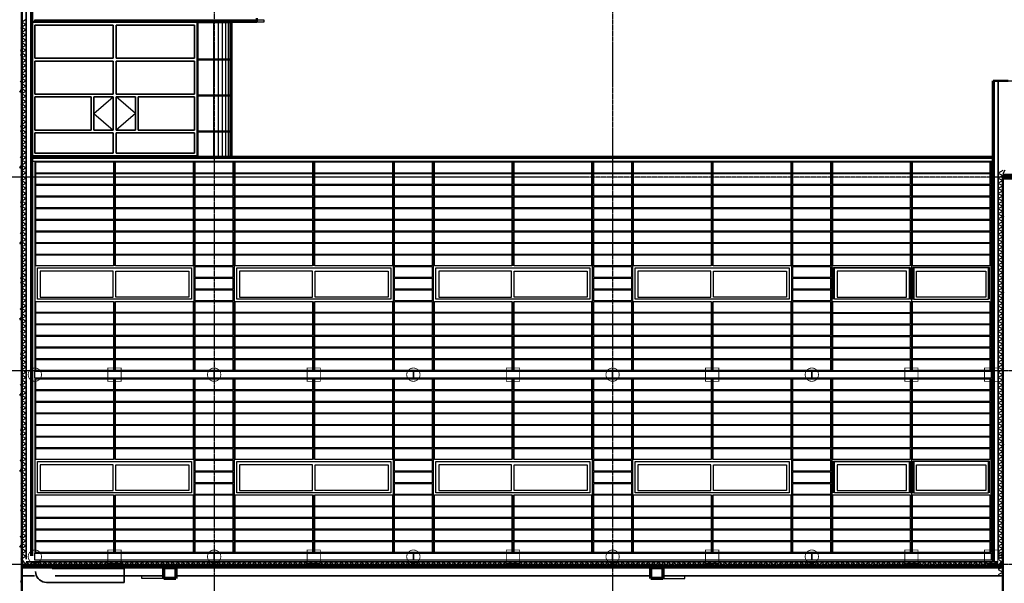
# Model space of a CAD drawing. Extents: x -11408 to 65836, y 12866 to 56869.
# Tile 49 of 68: x 9345 to 27138, y 30709 to 40899. Entities that reach past the tile are written whole.
import ezdxf

# ---------------------------------------------------------------- set-up
doc = ezdxf.new("R2010")
doc.units = 0
doc.linetypes.add('DASHDOT', pattern=[25.4, 12.7, -6.35, 0, -6.35])
for name, color, linetype in [('alu uprof', 3, 'Continuous'), ('alu vprof', 3, 'Continuous'), ('beugels', 3, 'Continuous'), ('keramiek', 1, 'Continuous'), ('kozijn', 2, 'Continuous'), ('stramien', 1, 'DASHDOT'), ('vanarris', 253, 'Continuous')]:
    doc.layers.add(name, color=color, linetype=linetype)

# ---------------------------------------------------------------- blocks, each defined once
blk = doc.blocks.new('*U3')
at = {"layer": 'stramien', "color": 1, "ltscale": 0.5}
blk.add_lwpolyline([(0, 21501), (0, -21501)], dxfattribs=at)
blk = doc.blocks.new('*U2')
at = {"layer": 'stramien', "color": 0, "linetype": 'ByBlock', "lineweight": -2, "transparency": 16777216}
for p in [(21600, 0), (28800, 0)]:
    blk.add_blockref('*U3', p, dxfattribs=at)
blk = doc.blocks.new('*U212')
at = {"layer": 'keramiek'}
blk.add_lwpolyline([(-340, -100), (340, -100), (340, 100), (-340, 100)], close=True, dxfattribs=at)
blk = doc.blocks.new('*U213')
at = {"layer": 'alu uprof', "color": 0, "linetype": 'ByBlock', "lineweight": -2, "transparency": 16777216}
for p in [(0, 3570), (0, 3360), (0, 3150), (0, 2940), (0, 2730), (0, 2520), (0, 2310), (0, 2100), (0, 1890), (0, 1680), (0, 1470), (0, 1260), (0, 1050), (0, 840), (0, 630), (0, 420), (0, 210), (0, 0)]:
    blk.add_blockref('*U212', p, dxfattribs=at)
blk = doc.blocks.new('*U198')
at = {"layer": 'keramiek'}
blk.add_lwpolyline([(20, -100), (1420, -100), (1420, 100), (20, 100)], close=True, dxfattribs=at)
blk = doc.blocks.new('*U199')
at = {"layer": 'keramiek', "color": 0, "linetype": 'ByBlock', "lineweight": -2, "transparency": 16777216}
for p in [(0, 1050), (0, 840), (0, 630), (0, 420), (0, 210), (0, 0)]:
    blk.add_blockref('*U198', p, dxfattribs=at)
blk = doc.blocks.new('*U204')
at = {"layer": 'keramiek'}
blk.add_lwpolyline([(20, -100), (1420, -100), (1420, 100), (20, 100)], close=True, dxfattribs=at)
blk = doc.blocks.new('*U205')
at = {"layer": 'keramiek', "color": 0, "linetype": 'ByBlock', "lineweight": -2, "transparency": 16777216}
for p in [(0, 1680), (1440, 1680), (0, 1470), (1440, 1470), (0, 1260), (1440, 1260), (0, 1050), (1440, 1050), (0, 840), (1440, 840), (0, 630), (1440, 630), (0, 420), (1440, 420), (0, 210), (1440, 210), (0, 0), (1440, 0)]:
    blk.add_blockref('*U204', p, dxfattribs=at)
blk = doc.blocks.new('*U206')
at = {"layer": 'keramiek'}
blk.add_lwpolyline([(20, -100), (1420, -100), (1420, 100), (20, 100)], close=True, dxfattribs=at)
blk = doc.blocks.new('*U211')
at = {"layer": 'keramiek', "color": 0, "linetype": 'ByBlock', "lineweight": -2, "transparency": 16777216}
for p in [(0, 1050), (0, 840), (0, 630), (0, 420), (0, 210), (0, 0)]:
    blk.add_blockref('*U206', p, dxfattribs=at)
blk = doc.blocks.new('*U202')
at = {"layer": 'keramiek'}
blk.add_lwpolyline([(-340, -100), (340, -100), (340, 100), (-340, 100)], close=True, dxfattribs=at)
blk = doc.blocks.new('*U203')
at = {"layer": 'alu uprof', "color": 0, "linetype": 'ByBlock', "lineweight": -2, "transparency": 16777216}
for p in [(0, 2940), (0, 2730), (0, 2520), (0, 2310), (0, 2100), (0, 1890), (0, 1680), (0, 1470), (0, 1260), (0, 1050), (0, 840), (0, 630), (0, 420), (0, 210), (0, 0)]:
    blk.add_blockref('*U202', p, dxfattribs=at)
blk = doc.blocks.new('*U207')
at = {"layer": 'keramiek'}
blk.add_lwpolyline([(20, -100), (1420, -100), (1420, 100), (20, 100)], close=True, dxfattribs=at)
blk = doc.blocks.new('*U208')
at = {"layer": 'keramiek', "color": 0, "linetype": 'ByBlock', "lineweight": -2, "transparency": 16777216}
for p in [(0, 840), (0, 630), (0, 420), (0, 210), (0, 0)]:
    blk.add_blockref('*U207', p, dxfattribs=at)
blk = doc.blocks.new('*U209')
at = {"layer": 'keramiek'}
blk.add_lwpolyline([(20, -100), (1420, -100), (1420, 100), (20, 100)], close=True, dxfattribs=at)
blk = doc.blocks.new('*U210')
at = {"layer": 'keramiek', "color": 0, "linetype": 'ByBlock', "lineweight": -2, "transparency": 16777216}
for p in [(0, 1260), (1440, 1260), (0, 1050), (1440, 1050), (0, 840), (1440, 840), (0, 630), (1440, 630), (0, 420), (1440, 420), (0, 210), (1440, 210), (0, 0), (1440, 0)]:
    blk.add_blockref('*U209', p, dxfattribs=at)
blk = doc.blocks.new('*U200')
at = {"layer": 'keramiek'}
blk.add_lwpolyline([(20, -100), (1420, -100), (1420, 100), (20, 100)], close=True, dxfattribs=at)
blk = doc.blocks.new('*U201')
at = {"layer": 'keramiek', "color": 0, "linetype": 'ByBlock', "lineweight": -2, "transparency": 16777216}
for p in [(0, 840), (0, 630), (0, 420), (0, 210), (0, 0)]:
    blk.add_blockref('*U200', p, dxfattribs=at)
blk = doc.blocks.new('*U182')
at = {"layer": 'alu vprof'}
for points in [[(-370, 3532), (-370, 1652)], [(1070, -243), (1070, 3532)], [(1790, 3532), (1790, -243)], [(-370, 1012), (-370, -243)], [(-370, -388), (-370, -1848)], [(1070, -3527), (1070, -388)], [(1790, -388), (1790, -3528)], [(-370, -2488), (-370, -3532)]]:
    blk.add_lwpolyline(points, dxfattribs=at)
at = {"layer": 'kozijn'}
for points in [[(-1761, 1616), (1021, 1616), (1021, 1049), (-1761, 1049)], [(-394, 1557), (-1712, 1557), (-1712, 1091), (-394, 1091)], [(-346, 1557), (972, 1557), (972, 1091), (-346, 1091)], [(-1761, -1884), (1021, -1884), (1021, -2451), (-1761, -2451)], [(-394, -1943), (-1712, -1943), (-1712, -2409), (-394, -2409)], [(-346, -1943), (972, -1943), (972, -2409), (-346, -2409)]]:
    blk.add_lwpolyline(points, close=True, dxfattribs=at)
at = {"layer": 'alu uprof', "xscale": -1}
for name, p in [('*U213', (1430, -138)), ('*U203', (1430, -3428))]:
    blk.add_blockref(name, p, dxfattribs=at)
at = {"layer": 'keramiek', "xscale": -1}
for name, p in [('*U205', (1070, 1752)), ('*U211', (-370, -138)), ('*U199', (1070, -138)), ('*U210', (1070, -1748)), ('*U201', (-370, -3428)), ('*U208', (1070, -3428))]:
    blk.add_blockref(name, p, dxfattribs=at)
blk = doc.blocks.new('*U183')
at = {"layer": 'vanarris', "color": 0, "linetype": 'ByBlock', "lineweight": -2, "transparency": 16777216}
for p in [(0, 0), (3600, 0), (7200, 0), (10800, 0)]:
    blk.add_blockref('*U182', p, dxfattribs=at)
blk = doc.blocks.new('*U188')
at = {"layer": 'keramiek'}
blk.add_lwpolyline([(20, -100), (1420, -100), (1420, 100), (20, 100)], close=True, dxfattribs=at)
blk = doc.blocks.new('*U189')
at = {"layer": 'keramiek', "color": 0, "linetype": 'ByBlock', "lineweight": -2, "transparency": 16777216}
for p in [(0, 1050), (0, 840), (0, 630), (0, 420), (0, 210), (0, 0)]:
    blk.add_blockref('*U188', p, dxfattribs=at)
blk = doc.blocks.new('*U192')
at = {"layer": 'keramiek'}
blk.add_lwpolyline([(20, -100), (1420, -100), (1420, 100), (20, 100)], close=True, dxfattribs=at)
blk = doc.blocks.new('*U193')
at = {"layer": 'keramiek', "color": 0, "linetype": 'ByBlock', "lineweight": -2, "transparency": 16777216}
for p in [(0, 1680), (1440, 1680), (0, 1470), (1440, 1470), (0, 1260), (1440, 1260), (0, 1050), (1440, 1050), (0, 840), (1440, 840), (0, 630), (1440, 630), (0, 420), (1440, 420), (0, 210), (1440, 210), (0, 0), (1440, 0)]:
    blk.add_blockref('*U192', p, dxfattribs=at)
blk = doc.blocks.new('*U194')
at = {"layer": 'keramiek'}
blk.add_lwpolyline([(20, -100), (1420, -100), (1420, 100), (20, 100)], close=True, dxfattribs=at)
blk = doc.blocks.new('*U195')
at = {"layer": 'keramiek', "color": 0, "linetype": 'ByBlock', "lineweight": -2, "transparency": 16777216}
for p in [(0, 1050), (0, 840), (0, 630), (0, 420), (0, 210), (0, 0)]:
    blk.add_blockref('*U194', p, dxfattribs=at)
blk = doc.blocks.new('*U184')
at = {"layer": 'keramiek'}
blk.add_lwpolyline([(20, -100), (1420, -100), (1420, 100), (20, 100)], close=True, dxfattribs=at)
blk = doc.blocks.new('*U185')
at = {"layer": 'keramiek', "color": 0, "linetype": 'ByBlock', "lineweight": -2, "transparency": 16777216}
for p in [(0, 840), (0, 630), (0, 420), (0, 210), (0, 0)]:
    blk.add_blockref('*U184', p, dxfattribs=at)
blk = doc.blocks.new('*U186')
at = {"layer": 'keramiek'}
blk.add_lwpolyline([(20, -100), (1420, -100), (1420, 100), (20, 100)], close=True, dxfattribs=at)
blk = doc.blocks.new('*U187')
at = {"layer": 'keramiek', "color": 0, "linetype": 'ByBlock', "lineweight": -2, "transparency": 16777216}
for p in [(0, 1260), (1440, 1260), (0, 1050), (1440, 1050), (0, 840), (1440, 840), (0, 630), (1440, 630), (0, 420), (1440, 420), (0, 210), (1440, 210), (0, 0), (1440, 0)]:
    blk.add_blockref('*U186', p, dxfattribs=at)
blk = doc.blocks.new('*U190')
at = {"layer": 'keramiek'}
blk.add_lwpolyline([(20, -100), (1420, -100), (1420, 100), (20, 100)], close=True, dxfattribs=at)
blk = doc.blocks.new('*U191')
at = {"layer": 'keramiek', "color": 0, "linetype": 'ByBlock', "lineweight": -2, "transparency": 16777216}
for p in [(0, 840), (0, 630), (0, 420), (0, 210), (0, 0)]:
    blk.add_blockref('*U190', p, dxfattribs=at)

msp = doc.modelspace()

# ---------------------------------------------------------------- linework, layer by layer
at = {"layer": 'alu uprof'}
for points in [[(13759, 40856), (9619, 40856), (9619, 40896), (13759, 40896)], [(26934, 38336), (9559, 38336), (9559, 38431), (26934, 38431)], [(12859, 34416), (9619, 34416), (9619, 34546), (12859, 34546)], [(16459, 34416), (12859, 34416), (12859, 34546), (16459, 34546)], [(20059, 34416), (16459, 34416), (16459, 34546), (20059, 34546)], [(23659, 34416), (20059, 34416), (20059, 34546), (23659, 34546)], [(26899, 34416), (23659, 34416), (23659, 34546), (26899, 34546)], [(12859, 31126), (9619, 31126), (9619, 31256), (12859, 31256)], [(16459, 31126), (12859, 31126), (12859, 31256), (16459, 31256)], [(20059, 31126), (16459, 31126), (16459, 31256), (20059, 31256)], [(23659, 31126), (20059, 31126), (20059, 31256), (23659, 31256)], [(26899, 31126), (23659, 31126), (23659, 31256), (26899, 31256)]]:
    msp.add_lwpolyline(points, close=True, dxfattribs=at)
at = {"layer": 'alu vprof'}
for points in [[(9619, 38325), (9619, 34551)], [(25459, 38323), (25459, 34551)], [(26899, 38326), (26899, 34551)], [(26899, 34551), (26899, 38326)], [(9619, 34406), (9619, 31256)], [(25459, 34407), (25459, 31261)], [(26899, 31267), (26899, 34406)]]:
    msp.add_lwpolyline(points, dxfattribs=at)
at = {"layer": 'beugels', "color": 10, "const_width": 15}
for points in [[(9499, 34482, -0.412064), (9619, 34601, -0.412362), (9739, 34482, -0.416068), (9619, 34361, -0.416366)], [(12739, 34482, -0.412064), (12859, 34601, -0.412362), (12979, 34482, -0.416068), (12859, 34361, -0.416366)], [(16339, 34482, -0.412064), (16459, 34601, -0.412362), (16579, 34482, -0.416068), (16459, 34361, -0.416366)], [(19939, 34482, -0.412064), (20059, 34601, -0.412362), (20179, 34482, -0.416068), (20059, 34361, -0.416366)], [(23539, 34482, -0.412064), (23659, 34601, -0.412362), (23779, 34482, -0.416068), (23659, 34361, -0.416366)], [(9499, 31192, -0.412064), (9619, 31311, -0.412362), (9739, 31192, -0.416068), (9619, 31071, -0.416366)], [(12739, 31192, -0.412064), (12859, 31311, -0.412362), (12979, 31192, -0.416068), (12859, 31071, -0.416366)], [(16339, 31192, -0.412064), (16459, 31311, -0.412362), (16579, 31192, -0.416068), (16459, 31071, -0.416366)], [(19939, 31192, -0.412064), (20059, 31311, -0.412362), (20179, 31192, -0.416068), (20059, 31071, -0.416366)], [(23539, 31192, -0.412064), (23659, 31311, -0.412362), (23779, 31192, -0.416068), (23659, 31071, -0.416366)]]:
    msp.add_lwpolyline(points, format="xyb", close=True, dxfattribs=at)
at = {"layer": 'beugels', "color": 10, "const_width": 10}
for points in [[(9619, 34416), (9619, 34546)], [(12859, 34416), (12859, 34546)], [(16459, 34416), (16459, 34546)], [(20059, 34416), (20059, 34546)], [(23659, 34416), (23659, 34546)], [(26899, 34416), (26899, 34546)], [(9619, 31126), (9619, 31256)], [(12859, 31126), (12859, 31256)], [(16459, 31126), (16459, 31256)], [(20059, 31126), (20059, 31256)], [(23659, 31126), (23659, 31256)], [(26899, 31126), (26899, 31256)]]:
    msp.add_lwpolyline(points, dxfattribs=at)
at = {"layer": 'beugels', "color": 93, "const_width": 15}
for points in [[(10939, 34361), (11179, 34361), (11179, 34601), (10939, 34601)], [(14539, 34361), (14779, 34361), (14779, 34601), (14539, 34601)], [(18139, 34361), (18379, 34361), (18379, 34601), (18139, 34601)], [(21739, 34361), (21979, 34361), (21979, 34601), (21739, 34601)], [(25339, 34361), (25579, 34361), (25579, 34601), (25339, 34601)], [(26779, 34361), (27019, 34361), (27019, 34601), (26779, 34601)], [(10939, 31071), (11179, 31071), (11179, 31311), (10939, 31311)], [(14539, 31071), (14779, 31071), (14779, 31311), (14539, 31311)], [(18139, 31071), (18379, 31071), (18379, 31311), (18139, 31311)], [(21739, 31071), (21979, 31071), (21979, 31311), (21739, 31311)], [(25339, 31071), (25579, 31071), (25579, 31311), (25339, 31311)], [(26779, 31071), (27019, 31071), (27019, 31311), (26779, 31311)]]:
    msp.add_lwpolyline(points, close=True, dxfattribs=at)
at = {"layer": 'kozijn', "color": 1}
for points in [[(24050, 35843), (24050, 36418), (25434, 36418), (25434, 35839)], [(26868, 35843), (26868, 36418), (25483, 36418), (25483, 35839)], [(24050, 32343), (24050, 32918), (25434, 32918), (25434, 32339)], [(26868, 32343), (26868, 32918), (25483, 32918), (25483, 32339)]]:
    msp.add_lwpolyline(points, dxfattribs=at)
at = {"layer": 'kozijn'}
for points in [[(24068, 36410), (25417, 36410), (25417, 35843), (24068, 35843)], [(25368, 36351), (24117, 36351), (24117, 35885), (25368, 35885)], [(26850, 36410), (25500, 36410), (25500, 35843), (26850, 35843)], [(25550, 36351), (26801, 36351), (26801, 35885), (25550, 35885)], [(24068, 32910), (25417, 32910), (25417, 32343), (24068, 32343)], [(25368, 32851), (24117, 32851), (24117, 32385), (25368, 32385)], [(26850, 32910), (25500, 32910), (25500, 32343), (26850, 32343)], [(25550, 32851), (26801, 32851), (26801, 32385), (25550, 32385)]]:
    msp.add_lwpolyline(points, close=True, dxfattribs=at)
at = {"layer": 'stramien', "color": 1, "ltscale": 0.5}
for points in [[(63696, 38051), (-11408, 38051)], [(63696, 34551), (-11408, 34551)], [(63696, 31051), (-11408, 31051)]]:
    msp.add_lwpolyline(points, dxfattribs=at)
at = {"layer": 'vanarris', "lineweight": 70}
for p, q in [((9559, 50296), (9559, 31206)), ((13159, 40861), (13159, 38411)), ((26934, 39796), (26934, 31107)), ((11951, 30796), (11951, 31046)), ((11951, 30996), (12166, 30996)), ((12166, 31046), (12166, 30796)), ((20749, 30796), (20749, 31046)), ((20749, 30996), (20966, 30996)), ((20966, 31046), (20966, 30796)), ((12166, 30796), (11951, 30796)), ((20966, 30796), (20749, 30796))]:
    msp.add_line(p, q, dxfattribs=at)
at = {"layer": 'vanarris', "lineweight": 35}
for p, q in [((9464, 48754), (9464, 31146)), ((12551, 40851), (9571, 40851)), ((9571, 40851), (9571, 38436)), ((11036, 40801), (9621, 40801)), ((9621, 40801), (9621, 40201)), ((11036, 40801), (11036, 40201)), ((11086, 40801), (11086, 40201)), ((11086, 40801), (12501, 40801)), ((12501, 40801), (12501, 40201)), ((12551, 40851), (12551, 38436)), ((9621, 40201), (11036, 40201)), ((9621, 40151), (11036, 40151)), ((9621, 40151), (9621, 39551)), ((11036, 40151), (11036, 39551)), ((11086, 40201), (12501, 40201)), ((11086, 40151), (11086, 39551)), ((11086, 40151), (12501, 40151)), ((12501, 40151), (12501, 39551)), ((27029, 39796), (27029, 31146)), ((9621, 39551), (11036, 39551)), ((9621, 39501), (10636, 39501)), ((9621, 39501), (9621, 38901)), ((10636, 39501), (10636, 38901)), ((11036, 39501), (10686, 39501)), ((10686, 39501), (10686, 38901)), ((11036, 39501), (11036, 38901)), ((11086, 39551), (12501, 39551)), ((11086, 39501), (11436, 39501)), ((11086, 39501), (11086, 38901)), ((11436, 39501), (11436, 38901)), ((12501, 39501), (11486, 39501)), ((11486, 39501), (11486, 38901)), ((12501, 39501), (12501, 38901)), ((9621, 38901), (10636, 38901)), ((11036, 38851), (9621, 38851)), ((9621, 38486), (9621, 38851)), ((11036, 38901), (10686, 38901)), ((11036, 38486), (11036, 38851)), ((11086, 38901), (11436, 38901)), ((11086, 38486), (11086, 38851)), ((11086, 38851), (12501, 38851)), ((12501, 38901), (11486, 38901)), ((12501, 38486), (12501, 38851)), ((12551, 38436), (9571, 38436)), ((11036, 38486), (9621, 38486)), ((11086, 38486), (12501, 38486)), ((9464, 31096), (9584, 31096)), ((9584, 31096), (27029, 31096)), ((11231, 30974), (9934, 30974)), ((11231, 30724), (11231, 31024)), ((9384, 30846), (9614, 30846)), ((9631, 30924), (9634, 30889)), ((9634, 30889), (9641, 30856)), ((9641, 30856), (9656, 30824)), ((9656, 30824), (9676, 30796)), ((9676, 30796), (9701, 30771)), ((9984, 30846), (11951, 30846)), ((12166, 30846), (20749, 30846)), ((27109, 30846), (20966, 30846)), ((9701, 30771), (9731, 30751)), ((9731, 30751), (9761, 30736)), ((9761, 30736), (9796, 30729)), ((9796, 30729), (9831, 30724)), ((9831, 30724), (11231, 30724))]:
    msp.add_line(p, q, dxfattribs=at)
at = {"layer": 'vanarris', "lineweight": 50}
for p, q in [((9384, 48546), (9384, 16916)), ((13629, 40861), (13629, 40926)), ((12849, 40861), (9559, 40861)), ((12559, 40851), (12559, 38411)), ((12849, 40851), (12559, 40851)), ((12859, 40861), (12849, 40861)), ((12859, 40851), (12849, 40851)), ((12859, 40861), (13629, 40861)), ((12859, 40851), (13159, 40851)), ((12559, 40176), (12859, 40176)), ((12859, 40176), (13159, 40176)), ((27209, 39796), (26934, 39796)), ((26934, 39796), (26934, 38336)), ((12559, 39526), (12859, 39526)), ((12859, 39526), (13159, 39526)), ((12559, 38876), (12859, 38876)), ((12859, 38876), (13159, 38876)), ((12849, 38401), (9559, 38401)), ((12849, 38411), (12559, 38411)), ((12849, 38411), (13159, 38411)), ((12859, 38411), (12849, 38411)), ((12849, 38401), (26934, 38401)), ((12859, 38401), (12849, 38401)), ((34679, 38096), (27109, 38096)), ((27109, 38046), (27109, 16916)), ((9384, 31016), (9584, 31016)), ((9384, 30996), (9584, 30996)), ((9584, 31016), (27109, 31016)), ((9584, 30996), (27109, 30996))]:
    msp.add_line(p, q, dxfattribs=at)
at = {"layer": 'vanarris', "lineweight": 25}
for p, q in [((9369, 40744), (9384, 40766)), ((9464, 40901), (9384, 40854)), ((9384, 40854), (9464, 40809)), ((9464, 40809), (9384, 40761)), ((9384, 40761), (9464, 40716)), ((12856, 38411), (12856, 40851)), ((12936, 38411), (12936, 40851)), ((13009, 38411), (13009, 40851)), ((13071, 38411), (13071, 40851)), ((13119, 38411), (13119, 40851)), ((13149, 38411), (13149, 40851)), ((9384, 40729), (9369, 40744)), ((9464, 40716), (9384, 40669)), ((9384, 40669), (9464, 40624)), ((9464, 40624), (9384, 40576)), ((9384, 40576), (9464, 40531)), ((9464, 40531), (9384, 40484)), ((9384, 40484), (9464, 40439)), ((9464, 40439), (9384, 40391)), ((9384, 40391), (9464, 40346)), ((9384, 40274), (9359, 40261)), ((9359, 40261), (9384, 40241)), ((9361, 40331), (9379, 40344)), ((9381, 40366), (9364, 40356)), ((9364, 40356), (9364, 40331)), ((9379, 40344), (9381, 40366)), ((9464, 40346), (9384, 40299)), ((9384, 40299), (9464, 40254)), ((9464, 40254), (9384, 40206)), ((9384, 40206), (9464, 40161)), ((9464, 40161), (9384, 40114)), ((9384, 40114), (9464, 40069)), ((9464, 40069), (9384, 40021)), ((9384, 40021), (9464, 39976)), ((9464, 39976), (9384, 39929)), ((9384, 39929), (9464, 39884)), ((9464, 39884), (9384, 39839)), ((9361, 39784), (9371, 39796)), ((9364, 39769), (9361, 39784)), ((9376, 39776), (9364, 39769)), ((9374, 39794), (9376, 39776)), ((9384, 39839), (9464, 39791)), ((9464, 39791), (9384, 39746)), ((9384, 39746), (9464, 39699)), ((9464, 39699), (9384, 39654)), ((26934, 38336), (26934, 39796)), ((26934, 39796), (34759, 39796)), ((9359, 39584), (9349, 39606)), ((9364, 39624), (9351, 39606)), ((9384, 39579), (9359, 39584)), ((9384, 39634), (9364, 39624)), ((9384, 39654), (9464, 39606)), ((9464, 39606), (9384, 39561)), ((9384, 39561), (9464, 39514)), ((9464, 39514), (9384, 39469)), ((10686, 39201), (11036, 39501)), ((11436, 39201), (11086, 39501)), ((9369, 39374), (9384, 39396)), ((9384, 39359), (9369, 39374)), ((9384, 39469), (9464, 39421)), ((9464, 39421), (9384, 39376)), ((9384, 39376), (9464, 39329)), ((9464, 39329), (9384, 39284)), ((9384, 39284), (9464, 39236)), ((9464, 39236), (9384, 39191)), ((9384, 39191), (9464, 39144)), ((9464, 39144), (9384, 39099)), ((10686, 39201), (11036, 38901)), ((11436, 39201), (11086, 38901)), ((9361, 38959), (9379, 38971)), ((9381, 38994), (9364, 38984)), ((9364, 38984), (9364, 38959)), ((9379, 38971), (9381, 38994)), ((9384, 39099), (9464, 39051)), ((9464, 39051), (9384, 39006)), ((9384, 39006), (9464, 38959)), ((9384, 38904), (9359, 38889)), ((9359, 38889), (9384, 38871)), ((9464, 38959), (9384, 38914)), ((9384, 38914), (9464, 38866)), ((9464, 38866), (9384, 38821)), ((9384, 38821), (9464, 38774)), ((9464, 38774), (9384, 38729)), ((9384, 38729), (9464, 38684)), ((9464, 38684), (9384, 38636)), ((9384, 38636), (9464, 38591)), ((9464, 38591), (9384, 38544)), ((9384, 38544), (9464, 38499)), ((9464, 38499), (9384, 38451)), ((9384, 38451), (9464, 38406)), ((9361, 38414), (9371, 38424)), ((9364, 38399), (9361, 38414)), ((9376, 38404), (9364, 38399)), ((9384, 38261), (9364, 38254)), ((9374, 38421), (9376, 38404)), ((9464, 38406), (9384, 38359)), ((9384, 38359), (9464, 38314)), ((9464, 38314), (9384, 38266)), ((9384, 38266), (9464, 38221)), ((9359, 38211), (9349, 38236)), ((9364, 38254), (9351, 38236)), ((9384, 38206), (9359, 38211)), ((9464, 38221), (9384, 38174)), ((9384, 38174), (9464, 38129)), ((9464, 38129), (9384, 38081)), ((9384, 38081), (9464, 38036)), ((27109, 38174), (27029, 38126)), ((27029, 38126), (27109, 38081)), ((27109, 38081), (27029, 38034)), ((27149, 38176), (27109, 38109)), ((9369, 38001), (9384, 38024)), ((9384, 37986), (9369, 38001)), ((9464, 38036), (9384, 37989)), ((9384, 37989), (9464, 37944)), ((9464, 37944), (9384, 37896)), ((27029, 38034), (27109, 37989)), ((27109, 37989), (27029, 37941)), ((27029, 37941), (27109, 37896)), ((9384, 37896), (9464, 37851)), ((9464, 37851), (9384, 37804)), ((9384, 37804), (9464, 37759)), ((9464, 37759), (9384, 37711)), ((27109, 37896), (27029, 37849)), ((27029, 37849), (27109, 37804)), ((27109, 37804), (27029, 37756)), ((27029, 37756), (27109, 37711)), ((9361, 37589), (9379, 37599)), ((9381, 37624), (9364, 37611)), ((9364, 37611), (9364, 37589)), ((9379, 37599), (9381, 37624)), ((9384, 37711), (9464, 37666)), ((9464, 37666), (9384, 37619)), ((9384, 37619), (9464, 37574)), ((9464, 37574), (9384, 37529)), ((27109, 37711), (27029, 37664)), ((27029, 37664), (27109, 37619)), ((27109, 37619), (27029, 37571)), ((27029, 37571), (27109, 37526)), ((9384, 37531), (9359, 37519)), ((9359, 37519), (9384, 37499)), ((9384, 37529), (9464, 37481)), ((9464, 37481), (9384, 37436)), ((9384, 37436), (9464, 37389)), ((9464, 37389), (9384, 37344)), ((27109, 37526), (27029, 37481)), ((27029, 37481), (27109, 37434)), ((27109, 37434), (27029, 37389)), ((27029, 37389), (27109, 37341)), ((9384, 37344), (9464, 37296)), ((9464, 37296), (9384, 37251)), ((9384, 37251), (9464, 37204)), ((9464, 37204), (9384, 37159)), ((27109, 37341), (27029, 37296)), ((27029, 37296), (27109, 37249)), ((27109, 37249), (27029, 37204)), ((27029, 37204), (27109, 37156)), ((27114, 37354), (27109, 37351)), ((27109, 37341), (27129, 37334)), ((27126, 37334), (27114, 37354)), ((9361, 37041), (9371, 37051)), ((9364, 37026), (9361, 37041)), ((9376, 37034), (9364, 37026)), ((9374, 37051), (9376, 37034)), ((9384, 37159), (9464, 37111)), ((9464, 37111), (9384, 37066)), ((9384, 37066), (9464, 37019)), ((9464, 37019), (9384, 36974)), ((27109, 37156), (27029, 37111)), ((27029, 37111), (27109, 37064)), ((27109, 37064), (27029, 37019)), ((27029, 37019), (27109, 36971)), ((9359, 36841), (9349, 36864)), ((9364, 36881), (9351, 36864)), ((9384, 36836), (9359, 36841)), ((9384, 36891), (9364, 36881)), ((9384, 36974), (9464, 36926)), ((9464, 36926), (9384, 36881)), ((9384, 36881), (9464, 36834)), ((9464, 36834), (9384, 36789)), ((27109, 36971), (27029, 36926)), ((27029, 36926), (27109, 36879)), ((27109, 36879), (27029, 36834)), ((27029, 36834), (27109, 36786)), ((9384, 36789), (9464, 36741)), ((9464, 36741), (9384, 36696)), ((9384, 36696), (9464, 36649)), ((27109, 36786), (27029, 36741)), ((27029, 36741), (27109, 36694)), ((27109, 36694), (27029, 36649)), ((9369, 36631), (9384, 36651)), ((9384, 36614), (9369, 36631)), ((9464, 36649), (9384, 36604)), ((9384, 36604), (9464, 36556)), ((9464, 36556), (9384, 36511)), ((9384, 36511), (9464, 36464)), ((27029, 36649), (27109, 36601)), ((27109, 36601), (27029, 36556)), ((27029, 36556), (27109, 36509)), ((27109, 36509), (27029, 36464)), ((9464, 36464), (9384, 36419)), ((9384, 36419), (9464, 36374)), ((9464, 36374), (9384, 36326)), ((9384, 36326), (9464, 36281)), ((27029, 36464), (27109, 36416)), ((27109, 36416), (27029, 36371)), ((27029, 36371), (27109, 36326)), ((27109, 36326), (27029, 36279)), ((9384, 36159), (9359, 36146)), ((9359, 36146), (9384, 36126)), ((9361, 36216), (9379, 36229)), ((9381, 36251), (9364, 36241)), ((9364, 36241), (9364, 36216)), ((9379, 36229), (9381, 36251)), ((9464, 36281), (9384, 36234)), ((9384, 36234), (9464, 36189)), ((9464, 36189), (9384, 36141)), ((9384, 36141), (9464, 36096)), ((27029, 36279), (27109, 36234)), ((27109, 36234), (27029, 36186)), ((27029, 36186), (27109, 36141)), ((27109, 36141), (27029, 36094)), ((9464, 36096), (9384, 36049)), ((9384, 36049), (9464, 36004)), ((9464, 36004), (9384, 35956)), ((9384, 35956), (9464, 35911)), ((27029, 36094), (27109, 36049)), ((27109, 36049), (27029, 36001)), ((27029, 36001), (27109, 35956)), ((27109, 35956), (27029, 35909)), ((27114, 35984), (27109, 35979)), ((27109, 35969), (27129, 35961)), ((27126, 35961), (27114, 35984)), ((9464, 35911), (9384, 35864)), ((9384, 35864), (9464, 35819)), ((9464, 35819), (9384, 35771)), ((9384, 35771), (9464, 35726)), ((27029, 35909), (27109, 35864)), ((27109, 35864), (27029, 35816)), ((27029, 35816), (27109, 35771)), ((27109, 35771), (27029, 35724)), ((9361, 35669), (9371, 35681)), ((9364, 35654), (9361, 35669)), ((9376, 35661), (9364, 35654)), ((9374, 35679), (9376, 35661)), ((9464, 35726), (9384, 35679)), ((9384, 35679), (9464, 35634)), ((9464, 35634), (9384, 35586)), ((9384, 35586), (9464, 35541)), ((27029, 35724), (27109, 35679)), ((27109, 35679), (27029, 35631)), ((27029, 35631), (27109, 35586)), ((27109, 35586), (27029, 35539)), ((9359, 35469), (9349, 35494)), ((9364, 35511), (9351, 35494)), ((9384, 35464), (9359, 35469)), ((9384, 35519), (9364, 35511)), ((9464, 35541), (9384, 35494)), ((9384, 35494), (9464, 35449)), ((9464, 35449), (9384, 35401)), ((27029, 35539), (27109, 35494)), ((27109, 35494), (27029, 35446)), ((27029, 35446), (27109, 35401)), ((9369, 35259), (9384, 35281)), ((9384, 35244), (9369, 35259)), ((9384, 35401), (9464, 35356)), ((9464, 35356), (9384, 35309)), ((9384, 35309), (9464, 35264)), ((9464, 35264), (9384, 35219)), ((27109, 35401), (27029, 35354)), ((27029, 35354), (27109, 35309)), ((27109, 35309), (27029, 35261)), ((27029, 35261), (27109, 35216)), ((9384, 35219), (9464, 35171)), ((9464, 35171), (9384, 35126)), ((9384, 35126), (9464, 35079)), ((9464, 35079), (9384, 35034)), ((27109, 35216), (27029, 35171)), ((27029, 35171), (27109, 35124)), ((27109, 35124), (27029, 35079)), ((27029, 35079), (27109, 35031)), ((9381, 34881), (9364, 34869)), ((9379, 34856), (9381, 34881)), ((9384, 35034), (9464, 34986)), ((9464, 34986), (9384, 34941)), ((9384, 34941), (9464, 34894)), ((9464, 34894), (9384, 34849)), ((27109, 35031), (27029, 34986)), ((27029, 34986), (27109, 34939)), ((27109, 34939), (27029, 34894)), ((27029, 34894), (27109, 34846)), ((9384, 34789), (9359, 34776)), ((9359, 34776), (9384, 34756)), ((9361, 34846), (9379, 34856)), ((9364, 34869), (9364, 34846)), ((9384, 34849), (9464, 34801)), ((9464, 34801), (9384, 34756)), ((9384, 34756), (9464, 34709)), ((9464, 34709), (9384, 34664)), ((27109, 34846), (27029, 34801)), ((27029, 34801), (27109, 34754)), ((27109, 34754), (27029, 34709)), ((27029, 34709), (27109, 34661)), ((9384, 34664), (9464, 34616)), ((9464, 34616), (9384, 34571)), ((9384, 34571), (9464, 34524)), ((9464, 34524), (9384, 34479)), ((27109, 34661), (27029, 34616)), ((27029, 34616), (27109, 34569)), ((27109, 34569), (27029, 34524)), ((27029, 34524), (27109, 34476)), ((27114, 34611), (27109, 34609)), ((27109, 34599), (27129, 34589)), ((27126, 34589), (27114, 34611)), ((9384, 34479), (9464, 34431)), ((9464, 34431), (9384, 34386)), ((9384, 34386), (9464, 34339)), ((27109, 34476), (27029, 34431)), ((27029, 34431), (27109, 34384)), ((27109, 34384), (27029, 34339)), ((9361, 34299), (9371, 34309)), ((9364, 34284), (9361, 34299)), ((9376, 34289), (9364, 34284)), ((9374, 34306), (9376, 34289)), ((9464, 34339), (9384, 34294)), ((9384, 34294), (9464, 34246)), ((9464, 34246), (9384, 34201)), ((9384, 34201), (9464, 34154)), ((27029, 34339), (27109, 34291)), ((27109, 34291), (27029, 34246)), ((27029, 34246), (27109, 34199)), ((27109, 34199), (27029, 34154)), ((9359, 34096), (9349, 34121)), ((9364, 34139), (9351, 34121)), ((9384, 34094), (9359, 34096)), ((9384, 34146), (9364, 34139)), ((9464, 34154), (9384, 34109)), ((9384, 34109), (9464, 34064)), ((9464, 34064), (9384, 34016)), ((9384, 34016), (9464, 33971)), ((27029, 34154), (27109, 34106)), ((27109, 34106), (27029, 34061)), ((27029, 34061), (27109, 34016)), ((27109, 34016), (27029, 33969)), ((9369, 33886), (9384, 33909)), ((9384, 33871), (9369, 33886)), ((9464, 33971), (9384, 33924)), ((9384, 33924), (9464, 33879)), ((9464, 33879), (9384, 33831)), ((9384, 33831), (9464, 33786)), ((27029, 33969), (27109, 33924)), ((27109, 33924), (27029, 33876)), ((27029, 33876), (27109, 33831)), ((27109, 33831), (27029, 33784)), ((9464, 33786), (9384, 33739)), ((9384, 33739), (9464, 33694)), ((9464, 33694), (9384, 33646)), ((9384, 33646), (9464, 33601)), ((27029, 33784), (27109, 33739)), ((27109, 33739), (27029, 33691)), ((27029, 33691), (27109, 33646)), ((27109, 33646), (27029, 33599)), ((9361, 33474), (9379, 33484)), ((9381, 33509), (9364, 33499)), ((9364, 33499), (9364, 33474)), ((9379, 33484), (9381, 33509)), ((9464, 33601), (9384, 33554)), ((9384, 33554), (9464, 33509)), ((9464, 33509), (9384, 33461)), ((9384, 33461), (9464, 33416)), ((27029, 33599), (27109, 33554)), ((27109, 33554), (27029, 33506)), ((27029, 33506), (27109, 33461)), ((27109, 33461), (27029, 33414)), ((9384, 33416), (9359, 33404)), ((9359, 33404), (9384, 33384)), ((9464, 33416), (9384, 33369)), ((9384, 33369), (9464, 33324)), ((9464, 33324), (9384, 33276)), ((9384, 33276), (9464, 33231)), ((27029, 33414), (27109, 33369)), ((27109, 33369), (27029, 33321)), ((27029, 33321), (27109, 33276)), ((27109, 33276), (27029, 33229)), ((9464, 33231), (9384, 33184)), ((9384, 33184), (9464, 33139)), ((9464, 33139), (9384, 33091)), ((27029, 33229), (27109, 33184)), ((27109, 33184), (27029, 33136)), ((27029, 33136), (27109, 33091)), ((27114, 33241), (27109, 33236)), ((27109, 33226), (27129, 33219)), ((27126, 33219), (27114, 33241)), ((9361, 32926), (9371, 32939)), ((9364, 32911), (9361, 32926)), ((9376, 32919), (9364, 32911)), ((9374, 32936), (9376, 32919)), ((9384, 33091), (9464, 33046)), ((9464, 33046), (9384, 32999)), ((9384, 32999), (9464, 32954)), ((9464, 32954), (9384, 32909)), ((27109, 33091), (27029, 33044)), ((27029, 33044), (27109, 32999)), ((27109, 32999), (27029, 32951)), ((27029, 32951), (27109, 32906)), ((9359, 32726), (9349, 32749)), ((9364, 32766), (9351, 32749)), ((9384, 32776), (9364, 32766)), ((9384, 32909), (9464, 32861)), ((9464, 32861), (9384, 32816)), ((9384, 32816), (9464, 32769)), ((9464, 32769), (9384, 32724)), ((27109, 32906), (27029, 32861)), ((27029, 32861), (27109, 32814)), ((27109, 32814), (27029, 32769)), ((27029, 32769), (27109, 32721)), ((9384, 32721), (9359, 32726)), ((9384, 32724), (9464, 32676)), ((9464, 32676), (9384, 32631)), ((9384, 32631), (9464, 32584)), ((9464, 32584), (9384, 32539)), ((27109, 32721), (27029, 32676)), ((27029, 32676), (27109, 32629)), ((27109, 32629), (27029, 32584)), ((27029, 32584), (27109, 32536)), ((9369, 32516), (9384, 32536)), ((9384, 32501), (9369, 32516)), ((9384, 32539), (9464, 32491)), ((9464, 32491), (9384, 32446)), ((9384, 32446), (9464, 32399)), ((9464, 32399), (9384, 32354)), ((27109, 32536), (27029, 32491)), ((27029, 32491), (27109, 32444)), ((27109, 32444), (27029, 32399)), ((27029, 32399), (27109, 32351)), ((9384, 32354), (9464, 32306)), ((9464, 32306), (9384, 32261)), ((9384, 32261), (9464, 32214)), ((9464, 32214), (9384, 32169)), ((27109, 32351), (27029, 32306)), ((27029, 32306), (27109, 32259)), ((27109, 32259), (27029, 32214)), ((27029, 32214), (27109, 32166)), ((9384, 32046), (9359, 32031)), ((9359, 32031), (9384, 32011)), ((9361, 32101), (9379, 32114)), ((9381, 32136), (9364, 32126)), ((9364, 32126), (9364, 32101)), ((9379, 32114), (9381, 32136)), ((9384, 32169), (9464, 32121)), ((9464, 32121), (9384, 32076)), ((9384, 32076), (9464, 32029)), ((9464, 32029), (9384, 31984)), ((27109, 32166), (27029, 32121)), ((27029, 32121), (27109, 32074)), ((27109, 32074), (27029, 32029)), ((27029, 32029), (27109, 31981)), ((9384, 31984), (9464, 31936)), ((9464, 31936), (9384, 31891)), ((9384, 31891), (9464, 31844)), ((27109, 31981), (27029, 31936)), ((27029, 31936), (27109, 31889)), ((27109, 31889), (27029, 31844)), ((27114, 31869), (27109, 31864)), ((27109, 31854), (27129, 31846)), ((27126, 31846), (27114, 31869)), ((9464, 31844), (9384, 31799)), ((9384, 31799), (9464, 31754)), ((9464, 31754), (9384, 31706)), ((9384, 31706), (9464, 31661)), ((27029, 31844), (27109, 31796)), ((27109, 31796), (27029, 31751)), ((27029, 31751), (27109, 31706)), ((27109, 31706), (27029, 31659)), ((9361, 31556), (9371, 31566)), ((9364, 31539), (9361, 31556)), ((9376, 31546), (9364, 31539)), ((9374, 31564), (9376, 31546)), ((9464, 31661), (9384, 31614)), ((9384, 31614), (9464, 31569)), ((9464, 31569), (9384, 31521)), ((9384, 31521), (9464, 31476)), ((27029, 31659), (27109, 31614)), ((27109, 31614), (27029, 31566)), ((27029, 31566), (27109, 31521)), ((27109, 31521), (27029, 31474)), ((9359, 31354), (9349, 31379)), ((9364, 31396), (9351, 31379)), ((9384, 31349), (9359, 31354)), ((9384, 31404), (9364, 31396)), ((9464, 31476), (9384, 31429)), ((9384, 31429), (9464, 31384)), ((9464, 31384), (9384, 31336)), ((9384, 31336), (9464, 31291)), ((27029, 31474), (27109, 31429)), ((27109, 31429), (27029, 31381)), ((27029, 31381), (27109, 31336)), ((27109, 31336), (27029, 31289)), ((9369, 31144), (9384, 31166)), ((9384, 31129), (9369, 31144)), ((9464, 31291), (9384, 31244)), ((9384, 31244), (9464, 31199)), ((9464, 31199), (9384, 31151)), ((9384, 31151), (9394, 31146)), ((9384, 31146), (9431, 31066)), ((27029, 31289), (27109, 31244)), ((27109, 31279), (27029, 31234)), ((27109, 31244), (27029, 31196)), ((27029, 31234), (27109, 31186)), ((27029, 31196), (27109, 31151)), ((27109, 31186), (27029, 31141)), ((27029, 31141), (27109, 31094)), ((27109, 31151), (27104, 31146)), ((9431, 31016), (9476, 31096)), ((9476, 31096), (9524, 31016)), ((9524, 31016), (9569, 31096)), ((9569, 31096), (9584, 31071)), ((9614, 31096), (9661, 31016)), ((9661, 31016), (9706, 31096)), ((9706, 31096), (9754, 31016)), ((9754, 31016), (9799, 31096)), ((9799, 31096), (9846, 31016)), ((9846, 31016), (9891, 31096)), ((9891, 31096), (9939, 31016)), ((9939, 31016), (9984, 31096)), ((9984, 31096), (10031, 31016)), ((10031, 31016), (10076, 31096)), ((10076, 31096), (10124, 31016)), ((10124, 31016), (10169, 31096)), ((10169, 31096), (10216, 31016)), ((10216, 31016), (10261, 31096)), ((10261, 31096), (10309, 31016)), ((10309, 31016), (10354, 31096)), ((10354, 31096), (10401, 31016)), ((10401, 31016), (10446, 31096)), ((10446, 31096), (10494, 31016)), ((10494, 31016), (10539, 31096)), ((10539, 31096), (10586, 31016)), ((10586, 31016), (10631, 31096)), ((10631, 31096), (10676, 31016)), ((10676, 31016), (10724, 31096)), ((10724, 31096), (10769, 31016)), ((10769, 31016), (10816, 31096)), ((10816, 31096), (10861, 31016)), ((10861, 31016), (10909, 31096)), ((10909, 31096), (10954, 31016)), ((10954, 31016), (11001, 31096)), ((11001, 31096), (11046, 31016)), ((11046, 31016), (11094, 31096)), ((11094, 31096), (11139, 31016)), ((11139, 31016), (11186, 31096)), ((11186, 31096), (11231, 31016)), ((11231, 31016), (11279, 31096)), ((11279, 31096), (11324, 31016)), ((11324, 31016), (11371, 31096)), ((11371, 31096), (11416, 31016)), ((11416, 31016), (11464, 31096)), ((11464, 31096), (11509, 31016)), ((11509, 31016), (11556, 31096)), ((11556, 31096), (11601, 31016)), ((11601, 31016), (11649, 31096)), ((11649, 31096), (11694, 31016)), ((11694, 31016), (11741, 31096)), ((11741, 31096), (11786, 31016)), ((11786, 31016), (11831, 31096)), ((11831, 31096), (11879, 31016)), ((11879, 31016), (11924, 31096)), ((11924, 31096), (11971, 31016)), ((11971, 31016), (12016, 31096)), ((12016, 31096), (12064, 31016)), ((12064, 31016), (12109, 31096)), ((12109, 31096), (12156, 31016)), ((12156, 31016), (12201, 31096)), ((12201, 31096), (12249, 31016)), ((12249, 31016), (12294, 31096)), ((12294, 31096), (12341, 31016)), ((12341, 31016), (12386, 31096)), ((12386, 31096), (12434, 31016)), ((12434, 31016), (12479, 31096)), ((12479, 31096), (12526, 31016)), ((12526, 31016), (12571, 31096)), ((12571, 31096), (12619, 31016)), ((12619, 31016), (12664, 31096)), ((12664, 31096), (12711, 31016)), ((12711, 31016), (12756, 31096)), ((12756, 31096), (12804, 31016)), ((12804, 31016), (12849, 31096)), ((12849, 31096), (12896, 31016)), ((12896, 31016), (12941, 31096)), ((12941, 31096), (12986, 31016)), ((12986, 31016), (13034, 31096)), ((13034, 31096), (13079, 31016)), ((13079, 31016), (13126, 31096)), ((13126, 31096), (13171, 31016)), ((13171, 31016), (13219, 31096)), ((13219, 31096), (13264, 31016)), ((13264, 31016), (13311, 31096)), ((13311, 31096), (13356, 31016)), ((13356, 31016), (13404, 31096)), ((13404, 31096), (13449, 31016)), ((13449, 31016), (13496, 31096)), ((13496, 31096), (13541, 31016)), ((13541, 31016), (13589, 31096)), ((13589, 31096), (13634, 31016)), ((13634, 31016), (13681, 31096)), ((13681, 31096), (13726, 31016)), ((13726, 31016), (13774, 31096)), ((13774, 31096), (13819, 31016)), ((13819, 31016), (13866, 31096)), ((13866, 31096), (13911, 31016)), ((13911, 31016), (13959, 31096)), ((13959, 31096), (14004, 31016)), ((14004, 31016), (14051, 31096)), ((14051, 31096), (14096, 31016)), ((14096, 31016), (14141, 31096)), ((14141, 31096), (14189, 31016)), ((14189, 31016), (14234, 31096)), ((14234, 31096), (14281, 31016)), ((14281, 31016), (14326, 31096)), ((14326, 31096), (14374, 31016)), ((14374, 31016), (14419, 31096)), ((14419, 31096), (14466, 31016)), ((14466, 31016), (14511, 31096)), ((14511, 31096), (14559, 31016)), ((14559, 31016), (14604, 31096)), ((14604, 31096), (14651, 31016)), ((14651, 31016), (14696, 31096)), ((14696, 31096), (14744, 31016)), ((14744, 31016), (14789, 31096)), ((14789, 31096), (14836, 31016)), ((14836, 31016), (14881, 31096)), ((14881, 31096), (14929, 31016)), ((14929, 31016), (14974, 31096)), ((14974, 31096), (15021, 31016)), ((15021, 31016), (15066, 31096)), ((15066, 31096), (15114, 31016)), ((15114, 31016), (15159, 31096)), ((15159, 31096), (15206, 31016)), ((15206, 31016), (15251, 31096)), ((15251, 31096), (15296, 31016)), ((15296, 31016), (15344, 31096)), ((15344, 31096), (15389, 31016)), ((15389, 31016), (15436, 31096)), ((15436, 31096), (15481, 31016)), ((15481, 31016), (15529, 31096)), ((15529, 31096), (15574, 31016)), ((15574, 31016), (15621, 31096)), ((15621, 31096), (15666, 31016)), ((15666, 31016), (15714, 31096)), ((15714, 31096), (15759, 31016)), ((15759, 31016), (15806, 31096)), ((15806, 31096), (15851, 31016)), ((15851, 31016), (15899, 31096)), ((15899, 31096), (15944, 31016)), ((15944, 31016), (15991, 31096)), ((15991, 31096), (16036, 31016)), ((16036, 31016), (16084, 31096)), ((16084, 31096), (16129, 31016)), ((16129, 31016), (16176, 31096)), ((16176, 31096), (16221, 31016)), ((16221, 31016), (16269, 31096)), ((16269, 31096), (16314, 31016)), ((16314, 31016), (16361, 31096)), ((16361, 31096), (16406, 31016)), ((16406, 31016), (16451, 31096)), ((16451, 31096), (16499, 31016)), ((16499, 31016), (16544, 31096)), ((16544, 31096), (16591, 31016)), ((16591, 31016), (16636, 31096)), ((16636, 31096), (16684, 31016)), ((16684, 31016), (16729, 31096)), ((16729, 31096), (16776, 31016)), ((16776, 31016), (16821, 31096)), ((16821, 31096), (16869, 31016)), ((16869, 31016), (16914, 31096)), ((16914, 31096), (16961, 31016)), ((16961, 31016), (17006, 31096)), ((17006, 31096), (17054, 31016)), ((17054, 31016), (17099, 31096)), ((17099, 31096), (17146, 31016)), ((17146, 31016), (17191, 31096)), ((17191, 31096), (17239, 31016)), ((17239, 31016), (17284, 31096)), ((17284, 31096), (17331, 31016)), ((17331, 31016), (17376, 31096)), ((17376, 31096), (17424, 31016)), ((17424, 31016), (17469, 31096)), ((17469, 31096), (17516, 31016)), ((17516, 31016), (17561, 31096)), ((17561, 31096), (17606, 31016)), ((17606, 31016), (17654, 31096)), ((17654, 31096), (17699, 31016)), ((17699, 31016), (17746, 31096)), ((17746, 31096), (17791, 31016)), ((17791, 31016), (17839, 31096)), ((17839, 31096), (17884, 31016)), ((17884, 31016), (17931, 31096)), ((17931, 31096), (17976, 31016)), ((17976, 31016), (18024, 31096)), ((18024, 31096), (18069, 31016)), ((18069, 31016), (18116, 31096)), ((18116, 31096), (18161, 31016)), ((18161, 31016), (18209, 31096)), ((18209, 31096), (18254, 31016)), ((18254, 31016), (18301, 31096)), ((18301, 31096), (18346, 31016)), ((18346, 31016), (18394, 31096)), ((18394, 31096), (18439, 31016)), ((18439, 31016), (18486, 31096)), ((18486, 31096), (18531, 31016)), ((18531, 31016), (18579, 31096)), ((18579, 31096), (18624, 31016)), ((18624, 31016), (18671, 31096)), ((18671, 31096), (18716, 31016)), ((18716, 31016), (18761, 31096)), ((18761, 31096), (18809, 31016)), ((18809, 31016), (18854, 31096)), ((18854, 31096), (18901, 31016)), ((18901, 31016), (18946, 31096)), ((18946, 31096), (18994, 31016)), ((18994, 31016), (19039, 31096)), ((19039, 31096), (19086, 31016)), ((19086, 31016), (19131, 31096)), ((19131, 31096), (19179, 31016)), ((19179, 31016), (19224, 31096)), ((19224, 31096), (19271, 31016)), ((19271, 31016), (19316, 31096)), ((19316, 31096), (19364, 31016)), ((19364, 31016), (19409, 31096)), ((19409, 31096), (19456, 31016)), ((19456, 31016), (19501, 31096)), ((19501, 31096), (19549, 31016)), ((19549, 31016), (19594, 31096)), ((19594, 31096), (19641, 31016)), ((19641, 31016), (19686, 31096)), ((19686, 31096), (19734, 31016)), ((19734, 31016), (19779, 31096)), ((19779, 31096), (19826, 31016)), ((19826, 31016), (19871, 31096)), ((19871, 31096), (19916, 31016)), ((19916, 31016), (19964, 31096)), ((19964, 31096), (20009, 31016)), ((20009, 31016), (20056, 31096)), ((20056, 31096), (20101, 31016)), ((20101, 31016), (20149, 31096)), ((20149, 31096), (20194, 31016)), ((20194, 31016), (20241, 31096)), ((20241, 31096), (20286, 31016)), ((20286, 31016), (20334, 31096)), ((20334, 31096), (20379, 31016)), ((20379, 31016), (20426, 31096)), ((20426, 31096), (20471, 31016)), ((20471, 31016), (20519, 31096)), ((20519, 31096), (20564, 31016)), ((20564, 31016), (20611, 31096)), ((20611, 31096), (20656, 31016)), ((20656, 31016), (20704, 31096)), ((20704, 31096), (20749, 31016)), ((20749, 31016), (20796, 31096)), ((20796, 31096), (20841, 31016)), ((20841, 31016), (20889, 31096)), ((20889, 31096), (20934, 31016)), ((20934, 31016), (20981, 31096)), ((20981, 31096), (21026, 31016)), ((21026, 31016), (21071, 31096)), ((21071, 31096), (21119, 31016)), ((21119, 31016), (21164, 31096)), ((21164, 31096), (21211, 31016)), ((21211, 31016), (21256, 31096)), ((21256, 31096), (21304, 31016)), ((21304, 31016), (21349, 31096)), ((21349, 31096), (21396, 31016)), ((21396, 31016), (21441, 31096)), ((21441, 31096), (21489, 31016)), ((21489, 31016), (21534, 31096)), ((21534, 31096), (21581, 31016)), ((21581, 31016), (21626, 31096)), ((21626, 31096), (21674, 31016)), ((21674, 31016), (21719, 31096)), ((21719, 31096), (21766, 31016)), ((21766, 31016), (21811, 31096)), ((21811, 31096), (21859, 31016)), ((21859, 31016), (21904, 31096)), ((21904, 31096), (21951, 31016)), ((21951, 31016), (21996, 31096)), ((21996, 31096), (22044, 31016)), ((22044, 31016), (22089, 31096)), ((22089, 31096), (22136, 31016)), ((22136, 31016), (22181, 31096)), ((22181, 31096), (22226, 31016)), ((22226, 31016), (22274, 31096)), ((22274, 31096), (22319, 31016)), ((22319, 31016), (22366, 31096)), ((22366, 31096), (22411, 31016)), ((22411, 31016), (22459, 31096)), ((22459, 31096), (22504, 31016)), ((22504, 31016), (22551, 31096)), ((22551, 31096), (22596, 31016)), ((22596, 31016), (22644, 31096)), ((22644, 31096), (22689, 31016)), ((22689, 31016), (22736, 31096)), ((22736, 31096), (22781, 31016)), ((22781, 31016), (22829, 31096)), ((22829, 31096), (22874, 31016)), ((22874, 31016), (22921, 31096)), ((22921, 31096), (22966, 31016)), ((22966, 31016), (23014, 31096)), ((23014, 31096), (23059, 31016)), ((23059, 31016), (23106, 31096)), ((23106, 31096), (23151, 31016)), ((23151, 31016), (23199, 31096)), ((23199, 31096), (23244, 31016)), ((23244, 31016), (23291, 31096)), ((23291, 31096), (23336, 31016)), ((23336, 31016), (23381, 31096)), ((23381, 31096), (23429, 31016)), ((23429, 31016), (23474, 31096)), ((23474, 31096), (23521, 31016)), ((23521, 31016), (23566, 31096)), ((23566, 31096), (23614, 31016)), ((23614, 31016), (23659, 31096)), ((23659, 31096), (23706, 31016)), ((23706, 31016), (23751, 31096)), ((23751, 31096), (23799, 31016)), ((23799, 31016), (23844, 31096)), ((23844, 31096), (23891, 31016)), ((23891, 31016), (23936, 31096)), ((23936, 31096), (23984, 31016)), ((23984, 31016), (24029, 31096)), ((24029, 31096), (24076, 31016)), ((24076, 31016), (24121, 31096)), ((24121, 31096), (24169, 31016)), ((24169, 31016), (24214, 31096)), ((24214, 31096), (24261, 31016)), ((24261, 31016), (24306, 31096)), ((24306, 31096), (24354, 31016)), ((24354, 31016), (24399, 31096)), ((24399, 31096), (24446, 31016)), ((24446, 31016), (24491, 31096)), ((24491, 31096), (24536, 31016)), ((24536, 31016), (24584, 31096)), ((24584, 31096), (24629, 31016)), ((24629, 31016), (24676, 31096)), ((24676, 31096), (24721, 31016)), ((24721, 31016), (24769, 31096)), ((24769, 31096), (24814, 31016)), ((24814, 31016), (24861, 31096)), ((24861, 31096), (24906, 31016)), ((24906, 31016), (24954, 31096)), ((24954, 31096), (24999, 31016)), ((24999, 31016), (25046, 31096)), ((25046, 31096), (25091, 31016)), ((25091, 31016), (25139, 31096)), ((25139, 31096), (25184, 31016)), ((25184, 31016), (25231, 31096)), ((25231, 31096), (25276, 31016)), ((25276, 31016), (25324, 31096)), ((25324, 31096), (25369, 31016)), ((25369, 31016), (25416, 31096)), ((25416, 31096), (25461, 31016)), ((25461, 31016), (25509, 31096)), ((25509, 31096), (25554, 31016)), ((25554, 31016), (25601, 31096)), ((25601, 31096), (25646, 31016)), ((25646, 31016), (25691, 31096)), ((25691, 31096), (25739, 31016)), ((25739, 31016), (25784, 31096)), ((25784, 31096), (25831, 31016)), ((25831, 31016), (25876, 31096)), ((25876, 31096), (25924, 31016)), ((25924, 31016), (25969, 31096)), ((25969, 31096), (26016, 31016)), ((26016, 31016), (26061, 31096)), ((26061, 31096), (26109, 31016)), ((26109, 31016), (26154, 31096)), ((26154, 31096), (26201, 31016)), ((26201, 31016), (26246, 31096)), ((26246, 31096), (26294, 31016)), ((26294, 31016), (26339, 31096)), ((26339, 31096), (26386, 31016)), ((26386, 31016), (26431, 31096)), ((26431, 31096), (26479, 31016)), ((26479, 31016), (26524, 31096)), ((26524, 31096), (26571, 31016)), ((26571, 31016), (26616, 31096)), ((26616, 31096), (26664, 31016)), ((26664, 31016), (26709, 31096)), ((26709, 31096), (26756, 31016)), ((26756, 31016), (26801, 31096)), ((26801, 31096), (26846, 31016)), ((26846, 31016), (26894, 31096)), ((26894, 31096), (26939, 31016)), ((26939, 31016), (26986, 31096)), ((26986, 31096), (27031, 31016)), ((27109, 31094), (27029, 31049)), ((27029, 31049), (27109, 31001)), ((27109, 31001), (27029, 30956)), ((27031, 31016), (27079, 31096)), ((27079, 31096), (27109, 31044)), ((11554, 30796), (11554, 30846)), ((11951, 30796), (11554, 30796)), ((20966, 30796), (21364, 30796)), ((21364, 30796), (21364, 30846)), ((27029, 30956), (27109, 30909)), ((27109, 30909), (27029, 30864)), ((9361, 30731), (9379, 30741)), ((9381, 30766), (9364, 30754)), ((9364, 30754), (9364, 30731)), ((9379, 30741), (9381, 30766))]:
    msp.add_line(p, q, dxfattribs=at)
at = {"layer": 'vanarris', "lineweight": 90}
msp.add_line((34659, 38046), (27109, 38046), dxfattribs=at)

# ---------------------------------------------------------------- block references
at = {"layer": 'keramiek', "xscale": -1}
for name, p in [('*U193', (26899, 36546)), ('*U195', (25459, 34651)), ('*U189', (26899, 34656)), ('*U187', (26899, 33046)), ('*U191', (25459, 31366)), ('*U185', (26899, 31366))]:
    msp.add_blockref(name, p, dxfattribs=at)
at = {"layer": 'stramien', "xscale": -1}
msp.add_blockref('*U2', (41659, 34367), dxfattribs=at)
at = {"layer": 'vanarris'}
msp.add_blockref('*U183', (11429, 34794), dxfattribs=at)

doc.saveas('drawing.dxf')
